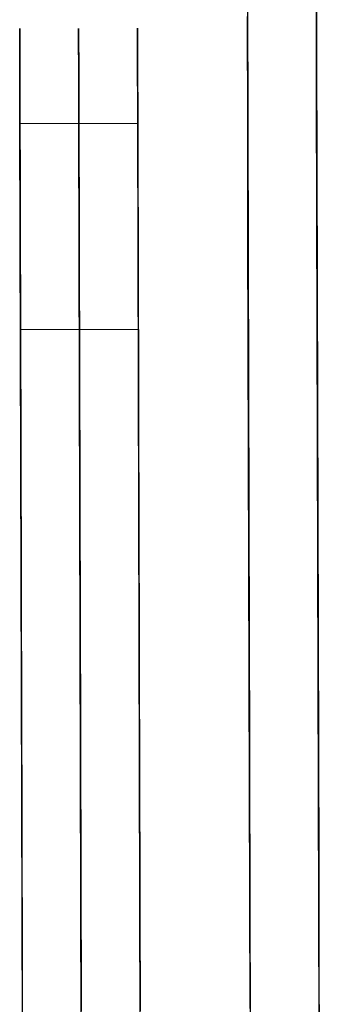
# Model space of a CAD drawing. Header units: millimetres. Extents: x -232 to 233, y -198 to 267.
# Tile 69 of 80: x -9.76 to -7.21, y 226.79 to 235.15. Entities that reach past the tile are written whole.
import ezdxf

# ---------------------------------------------------------------- set-up
doc = ezdxf.new("R2010")
doc.units = ezdxf.units.MM
doc.layers.add('Volume$Volume', color=7, linetype='Continuous', true_color=0x000000)

msp = doc.modelspace()

# ---------------------------------------------------------------- linework, layer by layer
at = {"layer": 'Volume$Volume'}
for p, q in [((-7.8806, 256.6163, 40.5502), (-7.7366, 202.4114, 40.5502)), ((-7.8806, 256.6163, 40.5502), (-7.7366, 202.4114, 40.5502)), ((-7.2396, 235.8354, 12.7426), (-7.237, 234.8664, 12.54)), ((-7.2396, 235.8354, 12.7426), (-7.237, 234.8664, 12.54)), ((-7.8246, 235.5204, 14.1217), (-7.8221, 234.5995, 13.9291)), ((-7.8246, 235.5204, 14.1217), (-7.8221, 234.5995, 13.9291)), ((-7.2361, 234.5008, 68.6278), (-7.2387, 235.4723, 68.4378)), ((-7.2361, 234.5008, 68.6278), (-7.2387, 235.4723, 68.4378)), ((-7.8212, 234.252, 67.2353), (-7.8237, 235.1753, 67.0548)), ((-7.8212, 234.252, 67.2353), (-7.8237, 235.1753, 67.0548)), ((-9.7565, 235.071, 40.6905), (-9.7565, 235.0726, 40.4973)), ((-9.7565, 235.0726, 40.4973), (-9.7565, 235.0674, 40.3041)), ((-9.7565, 235.071, 40.6905), (-9.7565, 235.0726, 40.4973)), ((-9.7565, 235.0726, 40.4973), (-9.7565, 235.0674, 40.3041)), ((-9.7565, 235.0628, 40.8836), (-9.7565, 235.071, 40.6905)), ((-9.7565, 235.0628, 40.8836), (-9.7565, 235.071, 40.6905)), ((-9.7565, 235.0674, 40.3041), (-9.7564, 235.0555, 40.1112)), ((-9.7565, 235.0674, 40.3041), (-9.7564, 235.0555, 40.1112)), ((-9.7564, 235.0479, 41.0762), (-9.7565, 235.0628, 40.8836)), ((-9.7564, 235.0479, 41.0762), (-9.7565, 235.0628, 40.8836)), ((-9.7564, 235.0555, 40.1112), (-9.7564, 235.0369, 39.9189)), ((-9.7564, 235.0555, 40.1112), (-9.7564, 235.0369, 39.9189)), ((-9.7564, 235.0263, 41.2683), (-9.7564, 235.0479, 41.0762)), ((-9.7564, 235.0263, 41.2683), (-9.7564, 235.0479, 41.0762)), ((-9.7564, 235.0369, 39.9189), (-9.7563, 235.0116, 39.7273)), ((-9.7564, 235.0369, 39.9189), (-9.7563, 235.0116, 39.7273)), ((-9.7563, 234.998, 41.4594), (-9.7564, 235.0263, 41.2683)), ((-9.7563, 234.998, 41.4594), (-9.7564, 235.0263, 41.2683)), ((-9.2565, 235.0724, 40.6905), (-9.2565, 235.0739, 40.4973)), ((-9.2565, 235.0739, 40.4973), (-9.2565, 235.0687, 40.3041)), ((-9.2565, 235.0724, 40.6905), (-9.2565, 235.0739, 40.4973)), ((-9.2565, 235.0739, 40.4973), (-9.2565, 235.0687, 40.3041)), ((-9.2565, 235.0641, 40.8836), (-9.2565, 235.0724, 40.6905)), ((-9.2565, 235.0641, 40.8836), (-9.2565, 235.0724, 40.6905)), ((-9.2565, 235.0687, 40.3041), (-9.2564, 235.0568, 40.1112)), ((-9.2565, 235.0687, 40.3041), (-9.2564, 235.0568, 40.1112)), ((-9.2564, 235.0492, 41.0762), (-9.2565, 235.0641, 40.8836)), ((-9.2564, 235.0492, 41.0762), (-9.2565, 235.0641, 40.8836)), ((-9.2564, 235.0568, 40.1112), (-9.2564, 235.0382, 39.9189)), ((-9.2564, 235.0568, 40.1112), (-9.2564, 235.0382, 39.9189)), ((-9.2564, 235.0276, 41.2683), (-9.2564, 235.0492, 41.0762)), ((-9.2564, 235.0276, 41.2683), (-9.2564, 235.0492, 41.0762)), ((-9.2564, 235.0382, 39.9189), (-9.2563, 235.013, 39.7273)), ((-9.2564, 235.0382, 39.9189), (-9.2563, 235.013, 39.7273)), ((-9.2563, 234.9994, 41.4594), (-9.2564, 235.0276, 41.2683)), ((-9.2563, 234.9994, 41.4594), (-9.2564, 235.0276, 41.2683)), ((-8.7565, 235.0737, 40.6905), (-8.7565, 235.0752, 40.4973)), ((-8.7565, 235.0752, 40.4973), (-8.7565, 235.07, 40.3041)), ((-8.7565, 235.0737, 40.6905), (-8.7565, 235.0752, 40.4973)), ((-8.7565, 235.0752, 40.4973), (-8.7565, 235.07, 40.3041)), ((-8.7565, 235.0655, 40.8836), (-8.7565, 235.0737, 40.6905)), ((-8.7565, 235.0655, 40.8836), (-8.7565, 235.0737, 40.6905)), ((-8.7565, 235.07, 40.3041), (-8.7564, 235.0581, 40.1112)), ((-8.7565, 235.07, 40.3041), (-8.7564, 235.0581, 40.1112)), ((-8.7564, 235.0506, 41.0762), (-8.7565, 235.0655, 40.8836)), ((-8.7564, 235.0506, 41.0762), (-8.7565, 235.0655, 40.8836)), ((-8.7564, 235.0581, 40.1112), (-8.7564, 235.0395, 39.9189)), ((-8.7564, 235.0581, 40.1112), (-8.7564, 235.0395, 39.9189)), ((-8.7564, 235.0289, 41.2683), (-8.7564, 235.0506, 41.0762)), ((-8.7564, 235.0289, 41.2683), (-8.7564, 235.0506, 41.0762)), ((-8.7564, 235.0395, 39.9189), (-8.7563, 235.0143, 39.7273)), ((-8.7564, 235.0395, 39.9189), (-8.7563, 235.0143, 39.7273)), ((-8.7563, 235.0007, 41.4594), (-8.7564, 235.0289, 41.2683)), ((-8.7563, 235.0007, 41.4594), (-8.7564, 235.0289, 41.2683)), ((-9.7563, 235.0116, 39.7273), (-9.7562, 234.9797, 39.5367)), ((-9.7563, 235.0116, 39.7273), (-9.7562, 234.9797, 39.5367)), ((-9.7562, 234.9631, 41.6495), (-9.7563, 234.998, 41.4594)), ((-9.7562, 234.9631, 41.6495), (-9.7563, 234.998, 41.4594)), ((-9.7562, 234.9797, 39.5367), (-9.7561, 234.9412, 39.3474)), ((-9.7562, 234.9797, 39.5367), (-9.7561, 234.9412, 39.3474)), ((-9.7561, 234.9217, 41.8382), (-9.7562, 234.9631, 41.6495)), ((-9.7561, 234.9217, 41.8382), (-9.7562, 234.9631, 41.6495)), ((-9.7561, 234.9412, 39.3474), (-9.756, 234.8962, 39.1594)), ((-9.7561, 234.9412, 39.3474), (-9.756, 234.8962, 39.1594)), ((-9.2563, 235.013, 39.7273), (-9.2562, 234.9811, 39.5367)), ((-9.2563, 235.013, 39.7273), (-9.2562, 234.9811, 39.5367)), ((-9.2562, 234.9645, 41.6495), (-9.2563, 234.9994, 41.4594)), ((-9.2562, 234.9645, 41.6495), (-9.2563, 234.9994, 41.4594)), ((-9.2562, 234.9811, 39.5367), (-9.2561, 234.9426, 39.3474)), ((-9.2562, 234.9811, 39.5367), (-9.2561, 234.9426, 39.3474)), ((-9.2561, 234.923, 41.8382), (-9.2562, 234.9645, 41.6495)), ((-9.2561, 234.923, 41.8382), (-9.2562, 234.9645, 41.6495)), ((-9.2561, 234.9426, 39.3474), (-9.256, 234.8975, 39.1594)), ((-9.2561, 234.9426, 39.3474), (-9.256, 234.8975, 39.1594)), ((-8.7563, 235.0143, 39.7273), (-8.7562, 234.9824, 39.5367)), ((-8.7563, 235.0143, 39.7273), (-8.7562, 234.9824, 39.5367)), ((-8.7562, 234.9658, 41.6495), (-8.7563, 235.0007, 41.4594)), ((-8.7562, 234.9658, 41.6495), (-8.7563, 235.0007, 41.4594)), ((-8.7562, 234.9824, 39.5367), (-8.7561, 234.9439, 39.3474)), ((-8.7562, 234.9824, 39.5367), (-8.7561, 234.9439, 39.3474)), ((-8.7561, 234.9243, 41.8382), (-8.7562, 234.9658, 41.6495)), ((-8.7561, 234.9243, 41.8382), (-8.7562, 234.9658, 41.6495)), ((-8.7561, 234.9439, 39.3474), (-8.756, 234.8989, 39.1594)), ((-8.7561, 234.9439, 39.3474), (-8.756, 234.8989, 39.1594)), ((-9.756, 234.8737, 42.0254), (-9.7561, 234.9217, 41.8382)), ((-9.756, 234.8737, 42.0254), (-9.7561, 234.9217, 41.8382)), ((-9.756, 234.8962, 39.1594), (-9.7559, 234.8447, 38.9732)), ((-9.756, 234.8962, 39.1594), (-9.7559, 234.8447, 38.9732)), ((-9.7558, 234.8192, 42.2108), (-9.756, 234.8737, 42.0254)), ((-9.7558, 234.8192, 42.2108), (-9.756, 234.8737, 42.0254)), ((-9.256, 234.875, 42.0254), (-9.2561, 234.923, 41.8382)), ((-9.256, 234.875, 42.0254), (-9.2561, 234.923, 41.8382)), ((-9.256, 234.8975, 39.1594), (-9.2559, 234.846, 38.9732)), ((-9.256, 234.8975, 39.1594), (-9.2559, 234.846, 38.9732)), ((-9.2558, 234.8206, 42.2108), (-9.256, 234.875, 42.0254)), ((-9.2558, 234.8206, 42.2108), (-9.256, 234.875, 42.0254)), ((-8.756, 234.8764, 42.0254), (-8.7561, 234.9243, 41.8382)), ((-8.756, 234.8764, 42.0254), (-8.7561, 234.9243, 41.8382)), ((-8.756, 234.8989, 39.1594), (-8.7559, 234.8473, 38.9732)), ((-8.756, 234.8989, 39.1594), (-8.7559, 234.8473, 38.9732)), ((-8.7558, 234.8219, 42.2108), (-8.756, 234.8764, 42.0254)), ((-8.7558, 234.8219, 42.2108), (-8.756, 234.8764, 42.0254)), ((-7.237, 234.8664, 12.54), (-7.2345, 233.8911, 12.3712)), ((-7.237, 234.8664, 12.54), (-7.2345, 233.8911, 12.3712)), ((-9.7559, 234.8447, 38.9732), (-9.7557, 234.7867, 38.7889)), ((-9.7559, 234.8447, 38.9732), (-9.7557, 234.7867, 38.7889)), ((-9.7556, 234.7584, 42.3942), (-9.7558, 234.8192, 42.2108)), ((-9.7556, 234.7584, 42.3942), (-9.7558, 234.8192, 42.2108)), ((-9.7557, 234.7867, 38.7889), (-9.7556, 234.7223, 38.6067)), ((-9.7557, 234.7867, 38.7889), (-9.7556, 234.7223, 38.6067)), ((-9.2559, 234.846, 38.9732), (-9.2557, 234.788, 38.7889)), ((-9.2559, 234.846, 38.9732), (-9.2557, 234.788, 38.7889)), ((-9.2557, 234.7597, 42.3942), (-9.2558, 234.8206, 42.2108)), ((-9.2557, 234.7597, 42.3942), (-9.2558, 234.8206, 42.2108)), ((-9.2557, 234.788, 38.7889), (-9.2556, 234.7237, 38.6067)), ((-9.2557, 234.788, 38.7889), (-9.2556, 234.7237, 38.6067)), ((-8.7559, 234.8473, 38.9732), (-8.7557, 234.7893, 38.7889)), ((-8.7559, 234.8473, 38.9732), (-8.7557, 234.7893, 38.7889)), ((-8.7557, 234.761, 42.3942), (-8.7558, 234.8219, 42.2108)), ((-8.7557, 234.761, 42.3942), (-8.7558, 234.8219, 42.2108)), ((-8.7557, 234.7893, 38.7889), (-8.7556, 234.725, 38.6067)), ((-8.7557, 234.7893, 38.7889), (-8.7556, 234.725, 38.6067)), ((-9.7555, 234.6912, 42.5754), (-9.7556, 234.7584, 42.3942)), ((-9.7555, 234.6912, 42.5754), (-9.7556, 234.7584, 42.3942)), ((-9.7556, 234.7223, 38.6067), (-9.7554, 234.6517, 38.4268)), ((-9.7556, 234.7223, 38.6067), (-9.7554, 234.6517, 38.4268)), ((-9.7553, 234.6177, 42.7541), (-9.7555, 234.6912, 42.5754)), ((-9.7553, 234.6177, 42.7541), (-9.7555, 234.6912, 42.5754)), ((-9.2555, 234.6925, 42.5754), (-9.2557, 234.7597, 42.3942)), ((-9.2555, 234.6925, 42.5754), (-9.2557, 234.7597, 42.3942)), ((-9.2556, 234.7237, 38.6067), (-9.2554, 234.653, 38.4268)), ((-9.2556, 234.7237, 38.6067), (-9.2554, 234.653, 38.4268)), ((-9.2553, 234.6191, 42.7541), (-9.2555, 234.6925, 42.5754)), ((-9.2553, 234.6191, 42.7541), (-9.2555, 234.6925, 42.5754)), ((-8.7555, 234.6938, 42.5754), (-8.7557, 234.761, 42.3942)), ((-8.7555, 234.6938, 42.5754), (-8.7557, 234.761, 42.3942)), ((-8.7556, 234.725, 38.6067), (-8.7554, 234.6544, 38.4268)), ((-8.7556, 234.725, 38.6067), (-8.7554, 234.6544, 38.4268)), ((-8.7553, 234.6204, 42.7541), (-8.7555, 234.6938, 42.5754)), ((-8.7553, 234.6204, 42.7541), (-8.7555, 234.6938, 42.5754)), ((-9.7554, 234.6517, 38.4268), (-9.7552, 234.5749, 38.2495)), ((-9.7554, 234.6517, 38.4268), (-9.7552, 234.5749, 38.2495)), ((-9.7551, 234.5381, 42.9302), (-9.7553, 234.6177, 42.7541)), ((-9.7551, 234.5381, 42.9302), (-9.7553, 234.6177, 42.7541)), ((-9.2554, 234.653, 38.4268), (-9.2552, 234.5762, 38.2495)), ((-9.2554, 234.653, 38.4268), (-9.2552, 234.5762, 38.2495)), ((-9.2551, 234.5394, 42.9302), (-9.2553, 234.6191, 42.7541)), ((-9.2551, 234.5394, 42.9302), (-9.2553, 234.6191, 42.7541)), ((-8.7554, 234.6544, 38.4268), (-8.7552, 234.5775, 38.2495)), ((-8.7554, 234.6544, 38.4268), (-8.7552, 234.5775, 38.2495)), ((-8.7551, 234.5408, 42.9302), (-8.7553, 234.6204, 42.7541)), ((-8.7551, 234.5408, 42.9302), (-8.7553, 234.6204, 42.7541)), ((-9.7552, 234.5749, 38.2495), (-9.7549, 234.4919, 38.075)), ((-9.7552, 234.5749, 38.2495), (-9.7549, 234.4919, 38.075)), ((-9.7548, 234.4524, 43.1034), (-9.7551, 234.5381, 42.9302)), ((-9.7548, 234.4524, 43.1034), (-9.7551, 234.5381, 42.9302)), ((-9.2552, 234.5762, 38.2495), (-9.2549, 234.4933, 38.075)), ((-9.2552, 234.5762, 38.2495), (-9.2549, 234.4933, 38.075)), ((-9.2548, 234.4538, 43.1034), (-9.2551, 234.5394, 42.9302)), ((-9.2548, 234.4538, 43.1034), (-9.2551, 234.5394, 42.9302)), ((-8.7552, 234.5775, 38.2495), (-8.7549, 234.4946, 38.075)), ((-8.7552, 234.5775, 38.2495), (-8.7549, 234.4946, 38.075)), ((-8.7548, 234.4551, 43.1034), (-8.7551, 234.5408, 42.9302)), ((-8.7548, 234.4551, 43.1034), (-8.7551, 234.5408, 42.9302)), ((-7.8221, 234.5995, 13.9291), (-7.8197, 233.6725, 13.7686)), ((-7.8221, 234.5995, 13.9291), (-7.8197, 233.6725, 13.7686)), ((-9.7549, 234.4919, 38.075), (-9.7547, 234.403, 37.9034)), ((-9.7549, 234.4919, 38.075), (-9.7547, 234.403, 37.9034)), ((-9.7546, 234.3608, 43.2735), (-9.7548, 234.4524, 43.1034)), ((-9.7546, 234.3608, 43.2735), (-9.7548, 234.4524, 43.1034)), ((-9.2549, 234.4933, 38.075), (-9.2547, 234.4043, 37.9034)), ((-9.2549, 234.4933, 38.075), (-9.2547, 234.4043, 37.9034)), ((-9.2546, 234.3621, 43.2735), (-9.2548, 234.4538, 43.1034)), ((-9.2546, 234.3621, 43.2735), (-9.2548, 234.4538, 43.1034)), ((-8.7549, 234.4946, 38.075), (-8.7547, 234.4056, 37.9034)), ((-8.7549, 234.4946, 38.075), (-8.7547, 234.4056, 37.9034)), ((-8.7546, 234.3635, 43.2735), (-8.7548, 234.4551, 43.1034)), ((-8.7546, 234.3635, 43.2735), (-8.7548, 234.4551, 43.1034)), ((-7.2335, 233.5233, 68.7839), (-7.2361, 234.5008, 68.6278)), ((-7.2335, 233.5233, 68.7839), (-7.2361, 234.5008, 68.6278)), ((-9.7547, 234.403, 37.9034), (-9.7545, 234.3081, 37.7351)), ((-9.7547, 234.403, 37.9034), (-9.7545, 234.3081, 37.7351)), ((-9.7543, 234.2633, 43.4404), (-9.7546, 234.3608, 43.2735)), ((-9.7543, 234.2633, 43.4404), (-9.7546, 234.3608, 43.2735)), ((-9.2547, 234.4043, 37.9034), (-9.2545, 234.3094, 37.7351)), ((-9.2547, 234.4043, 37.9034), (-9.2545, 234.3094, 37.7351)), ((-9.2543, 234.2646, 43.4404), (-9.2546, 234.3621, 43.2735)), ((-9.2543, 234.2646, 43.4404), (-9.2546, 234.3621, 43.2735)), ((-8.7547, 234.4056, 37.9034), (-8.7545, 234.3108, 37.7351)), ((-8.7547, 234.4056, 37.9034), (-8.7545, 234.3108, 37.7351)), ((-8.7543, 234.266, 43.4404), (-8.7546, 234.3635, 43.2735)), ((-8.7543, 234.266, 43.4404), (-8.7546, 234.3635, 43.2735)), ((-9.7545, 234.3081, 37.7351), (-9.7542, 234.2075, 37.5701)), ((-9.7545, 234.3081, 37.7351), (-9.7542, 234.2075, 37.5701)), ((-9.2545, 234.3094, 37.7351), (-9.2542, 234.2088, 37.5701)), ((-9.2545, 234.3094, 37.7351), (-9.2542, 234.2088, 37.5701)), ((-8.7545, 234.3108, 37.7351), (-8.7542, 234.2101, 37.5701)), ((-8.7545, 234.3108, 37.7351), (-8.7542, 234.2101, 37.5701)), ((-8.7543, 234.266, 43.4404), (-9.7543, 234.2633, 43.4404)), ((-8.7543, 234.266, 43.4404), (-9.7543, 234.2633, 43.4404)), ((-9.7143, 219.2151, 72.0896), (-9.7543, 234.2633, 43.4404)), ((-9.7143, 219.2151, 72.0896), (-9.7543, 234.2633, 43.4404)), ((-9.7542, 234.2075, 37.5701), (-9.7539, 234.1012, 37.4087)), ((-9.7542, 234.2075, 37.5701), (-9.7539, 234.1012, 37.4087)), ((-9.2143, 219.2164, 72.0896), (-9.2543, 234.2646, 43.4404)), ((-9.2143, 219.2164, 72.0896), (-9.2543, 234.2646, 43.4404)), ((-9.2542, 234.2088, 37.5701), (-9.2539, 234.1025, 37.4087)), ((-9.2542, 234.2088, 37.5701), (-9.2539, 234.1025, 37.4087)), ((-8.7143, 219.2178, 72.0896), (-8.7543, 234.266, 43.4404)), ((-8.7143, 219.2178, 72.0896), (-8.7543, 234.266, 43.4404)), ((-8.7542, 234.2101, 37.5701), (-8.7539, 234.1038, 37.4087)), ((-8.7542, 234.2101, 37.5701), (-8.7539, 234.1038, 37.4087)), ((-7.8187, 233.323, 67.3837), (-7.8212, 234.252, 67.2353)), ((-7.8187, 233.323, 67.3837), (-7.8212, 234.252, 67.2353)), ((-9.7539, 234.1012, 37.4087), (-9.7536, 233.9893, 37.2512)), ((-9.7539, 234.1012, 37.4087), (-9.7536, 233.9893, 37.2512)), ((-9.2539, 234.1025, 37.4087), (-9.2536, 233.9906, 37.2512)), ((-9.2539, 234.1025, 37.4087), (-9.2536, 233.9906, 37.2512)), ((-8.7539, 234.1038, 37.4087), (-8.7536, 233.992, 37.2512)), ((-8.7539, 234.1038, 37.4087), (-8.7536, 233.992, 37.2512)), ((-9.7536, 233.9893, 37.2512), (-9.7533, 233.872, 37.0976)), ((-9.7536, 233.9893, 37.2512), (-9.7533, 233.872, 37.0976)), ((-9.2536, 233.9906, 37.2512), (-9.2533, 233.8734, 37.0976)), ((-9.2536, 233.9906, 37.2512), (-9.2533, 233.8734, 37.0976)), ((-8.7536, 233.992, 37.2512), (-8.7533, 233.8747, 37.0976)), ((-8.7536, 233.992, 37.2512), (-8.7533, 233.8747, 37.0976)), ((-9.7533, 233.872, 37.0976), (-9.753, 233.7495, 36.9481)), ((-9.7533, 233.872, 37.0976), (-9.753, 233.7495, 36.9481)), ((-9.2533, 233.8734, 37.0976), (-9.253, 233.7509, 36.9481)), ((-9.2533, 233.8734, 37.0976), (-9.253, 233.7509, 36.9481)), ((-8.7533, 233.8747, 37.0976), (-8.753, 233.7522, 36.9481)), ((-8.7533, 233.8747, 37.0976), (-8.753, 233.7522, 36.9481)), ((-7.2345, 233.8911, 12.3712), (-7.2318, 232.9104, 12.2363)), ((-7.2345, 233.8911, 12.3712), (-7.2318, 232.9104, 12.2363)), ((-9.753, 233.7495, 36.9481), (-9.7526, 233.6219, 36.8031)), ((-9.753, 233.7495, 36.9481), (-9.7526, 233.6219, 36.8031)), ((-9.253, 233.7509, 36.9481), (-9.2526, 233.6232, 36.8031)), ((-9.253, 233.7509, 36.9481), (-9.2526, 233.6232, 36.8031)), ((-8.753, 233.7522, 36.9481), (-8.7526, 233.6245, 36.8031)), ((-8.753, 233.7522, 36.9481), (-8.7526, 233.6245, 36.8031)), ((-9.7526, 233.6219, 36.8031), (-9.7523, 233.4893, 36.6625)), ((-9.7526, 233.6219, 36.8031), (-9.7523, 233.4893, 36.6625)), ((-9.2526, 233.6232, 36.8031), (-9.2523, 233.4906, 36.6625)), ((-9.2526, 233.6232, 36.8031), (-9.2523, 233.4906, 36.6625)), ((-8.7526, 233.6245, 36.8031), (-8.7523, 233.492, 36.6625)), ((-8.7526, 233.6245, 36.8031), (-8.7523, 233.492, 36.6625)), ((-7.8197, 233.6725, 13.7686), (-7.8172, 232.7405, 13.6404)), ((-7.8197, 233.6725, 13.7686), (-7.8172, 232.7405, 13.6404)), ((-7.2309, 232.541, 68.906), (-7.2335, 233.5233, 68.7839)), ((-7.2309, 232.541, 68.906), (-7.2335, 233.5233, 68.7839)), ((-9.7523, 233.4893, 36.6625), (-9.7519, 233.3519, 36.5266)), ((-9.7523, 233.4893, 36.6625), (-9.7519, 233.3519, 36.5266)), ((-9.2523, 233.4906, 36.6625), (-9.2519, 233.3532, 36.5266)), ((-9.2523, 233.4906, 36.6625), (-9.2519, 233.3532, 36.5266)), ((-8.7523, 233.492, 36.6625), (-8.7519, 233.3546, 36.5266)), ((-8.7523, 233.492, 36.6625), (-8.7519, 233.3546, 36.5266)), ((-9.7519, 233.3519, 36.5266), (-9.7515, 233.2099, 36.3956)), ((-9.7519, 233.3519, 36.5266), (-9.7515, 233.2099, 36.3956)), ((-9.2519, 233.3532, 36.5266), (-9.2515, 233.2112, 36.3956)), ((-9.2519, 233.3532, 36.5266), (-9.2515, 233.2112, 36.3956)), ((-8.7519, 233.3546, 36.5266), (-8.7515, 233.2125, 36.3956)), ((-8.7519, 233.3546, 36.5266), (-8.7515, 233.2125, 36.3956)), ((-7.8162, 232.3894, 67.4998), (-7.8187, 233.323, 67.3837)), ((-7.8162, 232.3894, 67.4998), (-7.8187, 233.323, 67.3837)), ((-9.7515, 233.2099, 36.3956), (-9.7511, 233.0634, 36.2696)), ((-9.7515, 233.2099, 36.3956), (-9.7511, 233.0634, 36.2696)), ((-9.2515, 233.2112, 36.3956), (-9.2511, 233.0647, 36.2696)), ((-9.2515, 233.2112, 36.3956), (-9.2511, 233.0647, 36.2696)), ((-8.7515, 233.2125, 36.3956), (-8.7511, 233.066, 36.2696)), ((-8.7515, 233.2125, 36.3956), (-8.7511, 233.066, 36.2696)), ((-9.7511, 233.0634, 36.2696), (-9.7507, 232.9126, 36.1487)), ((-9.7511, 233.0634, 36.2696), (-9.7507, 232.9126, 36.1487)), ((-9.2511, 233.0647, 36.2696), (-9.2507, 232.9139, 36.1487)), ((-9.2511, 233.0647, 36.2696), (-9.2507, 232.9139, 36.1487)), ((-8.7511, 233.066, 36.2696), (-8.7507, 232.9152, 36.1487)), ((-8.7511, 233.066, 36.2696), (-8.7507, 232.9152, 36.1487)), ((-9.7507, 232.9126, 36.1487), (-9.7503, 232.7577, 36.0332)), ((-9.7507, 232.9126, 36.1487), (-9.7503, 232.7577, 36.0332)), ((-9.2507, 232.9139, 36.1487), (-9.2503, 232.759, 36.0332)), ((-9.2507, 232.9139, 36.1487), (-9.2503, 232.759, 36.0332)), ((-8.7507, 232.9152, 36.1487), (-8.7503, 232.7604, 36.0332)), ((-8.7507, 232.9152, 36.1487), (-8.7503, 232.7604, 36.0332)), ((-7.2318, 232.9104, 12.2363), (-7.2292, 231.9257, 12.1355)), ((-7.2318, 232.9104, 12.2363), (-7.2292, 231.9257, 12.1355)), ((-9.7503, 232.7577, 36.0332), (-9.7499, 232.5989, 35.9231)), ((-9.7503, 232.7577, 36.0332), (-9.7499, 232.5989, 35.9231)), ((-9.2503, 232.759, 36.0332), (-9.2499, 232.6002, 35.9231)), ((-9.2503, 232.759, 36.0332), (-9.2499, 232.6002, 35.9231)), ((-8.7503, 232.7604, 36.0332), (-8.7499, 232.6015, 35.9231)), ((-8.7503, 232.7604, 36.0332), (-8.7499, 232.6015, 35.9231)), ((-7.8172, 232.7405, 13.6404), (-7.8147, 231.8046, 13.5447)), ((-7.8172, 232.7405, 13.6404), (-7.8147, 231.8046, 13.5447)), ((-9.2499, 232.6002, 35.9231), (-9.2495, 232.4377, 35.8186)), ((-9.2499, 232.6002, 35.9231), (-9.2495, 232.4377, 35.8186)), ((-8.7499, 232.6015, 35.9231), (-8.7495, 232.439, 35.8186)), ((-8.7499, 232.6015, 35.9231), (-8.7495, 232.439, 35.8186)), ((-9.7499, 232.5989, 35.9231), (-9.7495, 232.4364, 35.8186)), ((-9.7499, 232.5989, 35.9231), (-9.7495, 232.4364, 35.8186)), ((-9.7497, 232.5181, 35.8701), (-8.7497, 232.5207, 35.8701)), ((-9.7497, 232.5181, 35.8701), (-8.7497, 232.5207, 35.8701)), ((-7.2282, 231.5551, 68.9939), (-7.2309, 232.541, 68.906)), ((-7.2282, 231.5551, 68.9939), (-7.2309, 232.541, 68.906)), ((-9.7495, 232.4364, 35.8186), (-9.749, 232.2703, 35.7198)), ((-9.7495, 232.4364, 35.8186), (-9.749, 232.2703, 35.7198)), ((-9.2495, 232.4377, 35.8186), (-9.249, 232.2716, 35.7198)), ((-9.2495, 232.4377, 35.8186), (-9.249, 232.2716, 35.7198)), ((-8.7495, 232.439, 35.8186), (-8.749, 232.2729, 35.7198)), ((-8.7495, 232.439, 35.8186), (-8.749, 232.2729, 35.7198)), ((-7.8138, 231.4524, 67.5833), (-7.8162, 232.3894, 67.4998)), ((-7.8138, 231.4524, 67.5833), (-7.8162, 232.3894, 67.4998)), ((-9.749, 232.2703, 35.7198), (-9.7486, 232.1009, 35.6268)), ((-9.749, 232.2703, 35.7198), (-9.7486, 232.1009, 35.6268)), ((-9.249, 232.2716, 35.7198), (-9.2486, 232.1022, 35.6268)), ((-9.249, 232.2716, 35.7198), (-9.2486, 232.1022, 35.6268)), ((-8.749, 232.2729, 35.7198), (-8.7486, 232.1035, 35.6268)), ((-8.749, 232.2729, 35.7198), (-8.7486, 232.1035, 35.6268)), ((-9.7486, 232.1009, 35.6268), (-9.7481, 231.9284, 35.5397)), ((-9.7486, 232.1009, 35.6268), (-9.7481, 231.9284, 35.5397)), ((-9.2486, 232.1022, 35.6268), (-9.2481, 231.9297, 35.5397)), ((-9.2486, 232.1022, 35.6268), (-9.2481, 231.9297, 35.5397)), ((-8.7486, 232.1035, 35.6268), (-8.7481, 231.931, 35.5397)), ((-8.7486, 232.1035, 35.6268), (-8.7481, 231.931, 35.5397)), ((-8.7481, 231.931, 35.5397), (-8.7477, 231.7556, 35.4587)), ((-8.7481, 231.931, 35.5397), (-8.7477, 231.7556, 35.4587)), ((-9.7481, 231.9284, 35.5397), (-9.7477, 231.7529, 35.4587)), ((-9.7481, 231.9284, 35.5397), (-9.7477, 231.7529, 35.4587)), ((-9.2481, 231.9297, 35.5397), (-9.2477, 231.7543, 35.4587)), ((-9.2481, 231.9297, 35.5397), (-9.2477, 231.7543, 35.4587)), ((-7.2292, 231.9257, 12.1355), (-7.2266, 230.9381, 12.069)), ((-7.2292, 231.9257, 12.1355), (-7.2266, 230.9381, 12.069)), ((-7.8147, 231.8046, 13.5447), (-7.8122, 230.866, 13.4814)), ((-7.8147, 231.8046, 13.5447), (-7.8122, 230.866, 13.4814)), ((-9.7477, 231.7529, 35.4587), (-9.7472, 231.5748, 35.3839)), ((-9.7477, 231.7529, 35.4587), (-9.7472, 231.5748, 35.3839)), ((-9.2477, 231.7543, 35.4587), (-9.2472, 231.5761, 35.3839)), ((-9.2477, 231.7543, 35.4587), (-9.2472, 231.5761, 35.3839)), ((-8.7477, 231.7556, 35.4587), (-8.7472, 231.5774, 35.3839)), ((-8.7477, 231.7556, 35.4587), (-8.7472, 231.5774, 35.3839)), ((-9.7472, 231.5748, 35.3839), (-9.7467, 231.3941, 35.3153)), ((-9.7472, 231.5748, 35.3839), (-9.7467, 231.3941, 35.3153)), ((-9.2472, 231.5761, 35.3839), (-9.2467, 231.3955, 35.3153)), ((-9.2472, 231.5761, 35.3839), (-9.2467, 231.3955, 35.3153)), ((-8.7472, 231.5774, 35.3839), (-8.7467, 231.3968, 35.3153)), ((-8.7472, 231.5774, 35.3839), (-8.7467, 231.3968, 35.3153)), ((-7.2256, 230.5667, 69.0476), (-7.2282, 231.5551, 68.9939)), ((-7.2256, 230.5667, 69.0476), (-7.2282, 231.5551, 68.9939)), ((-7.8113, 230.513, 67.6343), (-7.8138, 231.4524, 67.5833)), ((-7.8113, 230.513, 67.6343), (-7.8138, 231.4524, 67.5833)), ((-9.7467, 231.3941, 35.3153), (-9.7462, 231.2112, 35.2529)), ((-9.7467, 231.3941, 35.3153), (-9.7462, 231.2112, 35.2529)), ((-9.2467, 231.3955, 35.3153), (-9.2462, 231.2125, 35.2529)), ((-9.2467, 231.3955, 35.3153), (-9.2462, 231.2125, 35.2529)), ((-8.7467, 231.3968, 35.3153), (-8.7462, 231.2139, 35.2529)), ((-8.7467, 231.3968, 35.3153), (-8.7462, 231.2139, 35.2529)), ((-9.7462, 231.2112, 35.2529), (-9.7457, 231.0263, 35.197)), ((-9.7462, 231.2112, 35.2529), (-9.7457, 231.0263, 35.197)), ((-9.2462, 231.2125, 35.2529), (-9.2457, 231.0276, 35.197)), ((-9.2462, 231.2125, 35.2529), (-9.2457, 231.0276, 35.197)), ((-8.7462, 231.2139, 35.2529), (-8.7457, 231.0289, 35.197)), ((-8.7462, 231.2139, 35.2529), (-8.7457, 231.0289, 35.197)), ((-9.7457, 231.0263, 35.197), (-9.7452, 230.8395, 35.1475)), ((-9.7457, 231.0263, 35.197), (-9.7452, 230.8395, 35.1475)), ((-9.2457, 231.0276, 35.197), (-9.2452, 230.8408, 35.1475)), ((-9.2457, 231.0276, 35.197), (-9.2452, 230.8408, 35.1475)), ((-8.7457, 231.0289, 35.197), (-8.7452, 230.8421, 35.1475)), ((-8.7457, 231.0289, 35.197), (-8.7452, 230.8421, 35.1475)), ((-7.2266, 230.9381, 12.069), (-7.224, 229.9487, 12.0368)), ((-7.2266, 230.9381, 12.069), (-7.224, 229.9487, 12.0368)), ((-7.8122, 230.866, 13.4814), (-7.8097, 229.9257, 13.4508)), ((-7.8122, 230.866, 13.4814), (-7.8097, 229.9257, 13.4508)), ((-9.7452, 230.8395, 35.1475), (-9.7447, 230.651, 35.1046)), ((-9.7452, 230.8395, 35.1475), (-9.7447, 230.651, 35.1046)), ((-9.2452, 230.8408, 35.1475), (-9.2447, 230.6524, 35.1046)), ((-9.2452, 230.8408, 35.1475), (-9.2447, 230.6524, 35.1046)), ((-8.7452, 230.8421, 35.1475), (-8.7447, 230.6537, 35.1046)), ((-8.7452, 230.8421, 35.1475), (-8.7447, 230.6537, 35.1046)), ((-9.7447, 230.651, 35.1046), (-9.7442, 230.4613, 35.0682)), ((-9.7447, 230.651, 35.1046), (-9.7442, 230.4613, 35.0682)), ((-9.2447, 230.6524, 35.1046), (-9.2442, 230.4626, 35.0682)), ((-9.2447, 230.6524, 35.1046), (-9.2442, 230.4626, 35.0682)), ((-8.7447, 230.6537, 35.1046), (-8.7442, 230.4639, 35.0682)), ((-8.7447, 230.6537, 35.1046), (-8.7442, 230.4639, 35.0682)), ((-7.8088, 229.5724, 67.6527), (-7.8113, 230.513, 67.6343)), ((-7.8088, 229.5724, 67.6527), (-7.8113, 230.513, 67.6343)), ((-7.223, 229.577, 69.0669), (-7.2256, 230.5667, 69.0476)), ((-7.223, 229.577, 69.0669), (-7.2256, 230.5667, 69.0476)), ((-9.7442, 230.4613, 35.0682), (-9.7437, 230.2703, 35.0384)), ((-9.7442, 230.4613, 35.0682), (-9.7437, 230.2703, 35.0384)), ((-9.2442, 230.4626, 35.0682), (-9.2437, 230.2717, 35.0384)), ((-9.2442, 230.4626, 35.0682), (-9.2437, 230.2717, 35.0384)), ((-8.7442, 230.4639, 35.0682), (-8.7437, 230.273, 35.0384)), ((-8.7442, 230.4639, 35.0682), (-8.7437, 230.273, 35.0384)), ((-9.7437, 230.2703, 35.0384), (-9.7432, 230.0785, 35.0153)), ((-9.7437, 230.2703, 35.0384), (-9.7432, 230.0785, 35.0153)), ((-9.2437, 230.2717, 35.0384), (-9.2432, 230.0798, 35.0153)), ((-9.2437, 230.2717, 35.0384), (-9.2432, 230.0798, 35.0153)), ((-8.7437, 230.273, 35.0384), (-8.7432, 230.0811, 35.0153)), ((-8.7437, 230.273, 35.0384), (-8.7432, 230.0811, 35.0153)), ((-9.7432, 230.0785, 35.0153), (-9.7427, 229.886, 34.9989)), ((-9.7432, 230.0785, 35.0153), (-9.7427, 229.886, 34.9989)), ((-9.2432, 230.0798, 35.0153), (-9.2427, 229.8873, 34.9989)), ((-9.2432, 230.0798, 35.0153), (-9.2427, 229.8873, 34.9989)), ((-8.7432, 230.0811, 35.0153), (-8.7427, 229.8886, 34.9989)), ((-8.7432, 230.0811, 35.0153), (-8.7427, 229.8886, 34.9989)), ((-7.8097, 229.9257, 13.4508), (-7.8072, 228.9849, 13.4528)), ((-7.8097, 229.9257, 13.4508), (-7.8072, 228.9849, 13.4528)), ((-7.224, 229.9487, 12.0368), (-7.2213, 228.9589, 12.0389)), ((-7.224, 229.9487, 12.0368), (-7.2213, 228.9589, 12.0389)), ((-9.7427, 229.886, 34.9989), (-9.7422, 229.693, 34.9891)), ((-9.7427, 229.886, 34.9989), (-9.7422, 229.693, 34.9891)), ((-9.2427, 229.8873, 34.9989), (-9.2422, 229.6943, 34.9891)), ((-9.2427, 229.8873, 34.9989), (-9.2422, 229.6943, 34.9891)), ((-8.7427, 229.8886, 34.9989), (-8.7422, 229.6956, 34.9891)), ((-8.7427, 229.8886, 34.9989), (-8.7422, 229.6956, 34.9891)), ((-9.7422, 229.693, 34.9891), (-9.7417, 229.4997, 34.9861)), ((-9.7422, 229.693, 34.9891), (-9.7417, 229.4997, 34.9861)), ((-9.2422, 229.6943, 34.9891), (-9.2417, 229.5011, 34.9861)), ((-9.2422, 229.6943, 34.9891), (-9.2417, 229.5011, 34.9861)), ((-8.7422, 229.6956, 34.9891), (-8.7417, 229.5024, 34.9861)), ((-8.7422, 229.6956, 34.9891), (-8.7417, 229.5024, 34.9861)), ((-7.8063, 228.6317, 67.6384), (-7.8088, 229.5724, 67.6527)), ((-7.8063, 228.6317, 67.6384), (-7.8088, 229.5724, 67.6527)), ((-7.8086, 229.5138, 13.4477), (-7.8086, 229.5138, 67.6527)), ((-7.8086, 229.5138, 13.4477), (-7.8086, 229.5138, 67.6527)), ((-7.2204, 228.5872, 69.0518), (-7.223, 229.577, 69.0669)), ((-7.2204, 228.5872, 69.0518), (-7.223, 229.577, 69.0669)), ((-9.7417, 229.4997, 34.9861), (-9.7412, 229.3065, 34.9897)), ((-9.7417, 229.4997, 34.9861), (-9.7412, 229.3065, 34.9897)), ((-9.2417, 229.5011, 34.9861), (-9.2412, 229.3079, 34.9897)), ((-9.2417, 229.5011, 34.9861), (-9.2412, 229.3079, 34.9897)), ((-8.7417, 229.5024, 34.9861), (-8.7412, 229.3092, 34.9897)), ((-8.7417, 229.5024, 34.9861), (-8.7412, 229.3092, 34.9897)), ((-9.7412, 229.3065, 34.9897), (-9.7406, 229.1136, 35.0001)), ((-9.7412, 229.3065, 34.9897), (-9.7406, 229.1136, 35.0001)), ((-9.2412, 229.3079, 34.9897), (-9.2407, 229.1149, 35.0001)), ((-9.2412, 229.3079, 34.9897), (-9.2407, 229.1149, 35.0001)), ((-8.7412, 229.3092, 34.9897), (-8.7407, 229.1162, 35.0001)), ((-8.7412, 229.3092, 34.9897), (-8.7407, 229.1162, 35.0001)), ((-9.7406, 229.1136, 35.0001), (-9.7401, 228.9211, 35.0172)), ((-9.7406, 229.1136, 35.0001), (-9.7401, 228.9211, 35.0172)), ((-9.2407, 229.1149, 35.0001), (-9.2401, 228.9224, 35.0172)), ((-9.2407, 229.1149, 35.0001), (-9.2401, 228.9224, 35.0172)), ((-8.7407, 229.1162, 35.0001), (-8.7401, 228.9238, 35.0172)), ((-8.7407, 229.1162, 35.0001), (-8.7401, 228.9238, 35.0172)), ((-9.2401, 228.9224, 35.0172), (-9.2396, 228.7307, 35.0409)), ((-9.2401, 228.9224, 35.0172), (-9.2396, 228.7307, 35.0409)), ((-8.7401, 228.9238, 35.0172), (-8.7396, 228.732, 35.0409)), ((-8.7401, 228.9238, 35.0172), (-8.7396, 228.732, 35.0409)), ((-7.8072, 228.9849, 13.4528), (-7.8047, 228.0448, 13.4875)), ((-7.8072, 228.9849, 13.4528), (-7.8047, 228.0448, 13.4875)), ((-7.2213, 228.9589, 12.0389), (-7.2187, 227.9697, 12.0754)), ((-7.2213, 228.9589, 12.0389), (-7.2187, 227.9697, 12.0754)), ((-9.7401, 228.9211, 35.0172), (-9.7396, 228.7293, 35.0409)), ((-9.7401, 228.9211, 35.0172), (-9.7396, 228.7293, 35.0409)), ((-9.7396, 228.7293, 35.0409), (-9.7391, 228.5385, 35.0713)), ((-9.7396, 228.7293, 35.0409), (-9.7391, 228.5385, 35.0713)), ((-9.2396, 228.7307, 35.0409), (-9.2391, 228.5398, 35.0713)), ((-9.2396, 228.7307, 35.0409), (-9.2391, 228.5398, 35.0713)), ((-8.7396, 228.732, 35.0409), (-8.7391, 228.5412, 35.0713)), ((-8.7396, 228.732, 35.0409), (-8.7391, 228.5412, 35.0713)), ((-7.8038, 227.6921, 67.5914), (-7.8063, 228.6317, 67.6384)), ((-7.8038, 227.6921, 67.5914), (-7.8063, 228.6317, 67.6384)), ((-9.7391, 228.5385, 35.0713), (-9.7386, 228.3488, 35.1083)), ((-9.7391, 228.5385, 35.0713), (-9.7386, 228.3488, 35.1083)), ((-9.2391, 228.5398, 35.0713), (-9.2386, 228.3502, 35.1083)), ((-9.2391, 228.5398, 35.0713), (-9.2386, 228.3502, 35.1083)), ((-8.7391, 228.5412, 35.0713), (-8.7386, 228.3515, 35.1083)), ((-8.7391, 228.5412, 35.0713), (-8.7386, 228.3515, 35.1083)), ((-7.2177, 227.5986, 69.0025), (-7.2204, 228.5872, 69.0518)), ((-7.2177, 227.5986, 69.0025), (-7.2204, 228.5872, 69.0518)), ((-9.7386, 228.3488, 35.1083), (-9.7381, 228.1606, 35.1519)), ((-9.7386, 228.3488, 35.1083), (-9.7381, 228.1606, 35.1519)), ((-9.2386, 228.3502, 35.1083), (-9.2381, 228.1619, 35.1519)), ((-9.2386, 228.3502, 35.1083), (-9.2381, 228.1619, 35.1519)), ((-8.7386, 228.3515, 35.1083), (-8.7381, 228.1632, 35.1519)), ((-8.7386, 228.3515, 35.1083), (-8.7381, 228.1632, 35.1519)), ((-9.7381, 228.1606, 35.1519), (-9.7376, 227.9739, 35.2019)), ((-9.7381, 228.1606, 35.1519), (-9.7376, 227.9739, 35.2019)), ((-9.2381, 228.1619, 35.1519), (-9.2376, 227.9753, 35.2019)), ((-9.2381, 228.1619, 35.1519), (-9.2376, 227.9753, 35.2019)), ((-8.7381, 228.1632, 35.1519), (-8.7376, 227.9766, 35.2019)), ((-8.7381, 228.1632, 35.1519), (-8.7376, 227.9766, 35.2019)), ((-7.8047, 228.0448, 13.4875), (-7.8022, 227.1064, 13.5548)), ((-7.8047, 228.0448, 13.4875), (-7.8022, 227.1064, 13.5548)), ((-9.7376, 227.9739, 35.2019), (-9.7371, 227.7891, 35.2584)), ((-9.7376, 227.9739, 35.2019), (-9.7371, 227.7891, 35.2584)), ((-9.2376, 227.9753, 35.2019), (-9.2371, 227.7905, 35.2584)), ((-9.2376, 227.9753, 35.2019), (-9.2371, 227.7905, 35.2584)), ((-8.7376, 227.9766, 35.2019), (-8.7371, 227.7918, 35.2584)), ((-8.7376, 227.9766, 35.2019), (-8.7371, 227.7918, 35.2584)), ((-7.2187, 227.9697, 12.0754), (-7.2161, 226.9823, 12.1462)), ((-7.2187, 227.9697, 12.0754), (-7.2161, 226.9823, 12.1462)), ((-9.7371, 227.7891, 35.2584), (-9.7366, 227.6064, 35.3213)), ((-9.7371, 227.7891, 35.2584), (-9.7366, 227.6064, 35.3213)), ((-9.2371, 227.7905, 35.2584), (-9.2366, 227.6078, 35.3213)), ((-9.2371, 227.7905, 35.2584), (-9.2366, 227.6078, 35.3213)), ((-8.7371, 227.7918, 35.2584), (-8.7366, 227.6091, 35.3213)), ((-8.7371, 227.7918, 35.2584), (-8.7366, 227.6091, 35.3213)), ((-7.8013, 226.7547, 67.5119), (-7.8038, 227.6921, 67.5914)), ((-7.8013, 226.7547, 67.5119), (-7.8038, 227.6921, 67.5914)), ((-9.7366, 227.6064, 35.3213), (-9.7362, 227.426, 35.3906)), ((-9.7366, 227.6064, 35.3213), (-9.7362, 227.426, 35.3906)), ((-9.2366, 227.6078, 35.3213), (-9.2362, 227.4273, 35.3906)), ((-9.2366, 227.6078, 35.3213), (-9.2362, 227.4273, 35.3906)), ((-8.7366, 227.6091, 35.3213), (-8.7362, 227.4287, 35.3906)), ((-8.7366, 227.6091, 35.3213), (-8.7362, 227.4287, 35.3906)), ((-7.2151, 226.6123, 68.9188), (-7.2177, 227.5986, 69.0025)), ((-7.2151, 226.6123, 68.9188), (-7.2177, 227.5986, 69.0025)), ((-9.7362, 227.426, 35.3906), (-9.7357, 227.2481, 35.466)), ((-9.7362, 227.426, 35.3906), (-9.7357, 227.2481, 35.466)), ((-9.2362, 227.4273, 35.3906), (-9.2357, 227.2494, 35.466)), ((-9.2362, 227.4273, 35.3906), (-9.2357, 227.2494, 35.466)), ((-8.7362, 227.4287, 35.3906), (-8.7357, 227.2508, 35.466)), ((-8.7362, 227.4287, 35.3906), (-8.7357, 227.2508, 35.466)), ((-8.7357, 227.2508, 35.466), (-8.7352, 227.0756, 35.5475)), ((-8.7357, 227.2508, 35.466), (-8.7352, 227.0756, 35.5475)), ((-9.7357, 227.2481, 35.466), (-9.7352, 227.0729, 35.5475)), ((-9.7357, 227.2481, 35.466), (-9.7352, 227.0729, 35.5475)), ((-9.2357, 227.2494, 35.466), (-9.2352, 227.0743, 35.5475)), ((-9.2357, 227.2494, 35.466), (-9.2352, 227.0743, 35.5475)), ((-7.8022, 227.1064, 13.5548), (-7.7997, 226.1709, 13.6546)), ((-7.8022, 227.1064, 13.5548), (-7.7997, 226.1709, 13.6546)), ((-9.7352, 227.0729, 35.5475), (-9.7348, 226.9007, 35.6351)), ((-9.7352, 227.0729, 35.5475), (-9.7348, 226.9007, 35.6351)), ((-9.2352, 227.0743, 35.5475), (-9.2348, 226.902, 35.6351)), ((-9.2352, 227.0743, 35.5475), (-9.2348, 226.902, 35.6351)), ((-8.7352, 227.0756, 35.5475), (-8.7348, 226.9033, 35.6351)), ((-8.7352, 227.0756, 35.5475), (-8.7348, 226.9033, 35.6351)), ((-7.2161, 226.9823, 12.1462), (-7.2135, 225.9981, 12.2512)), ((-7.2161, 226.9823, 12.1462), (-7.2135, 225.9981, 12.2512)), ((-9.7348, 226.9007, 35.6351), (-9.7343, 226.7316, 35.7287)), ((-9.7348, 226.9007, 35.6351), (-9.7343, 226.7316, 35.7287)), ((-9.2348, 226.902, 35.6351), (-9.2343, 226.7329, 35.7287)), ((-9.2348, 226.902, 35.6351), (-9.2343, 226.7329, 35.7287)), ((-8.7348, 226.9033, 35.6351), (-8.7343, 226.7342, 35.7287)), ((-8.7348, 226.9033, 35.6351), (-8.7343, 226.7342, 35.7287))]:
    msp.add_line(p, q, dxfattribs=at)

doc.saveas('drawing.dxf')
